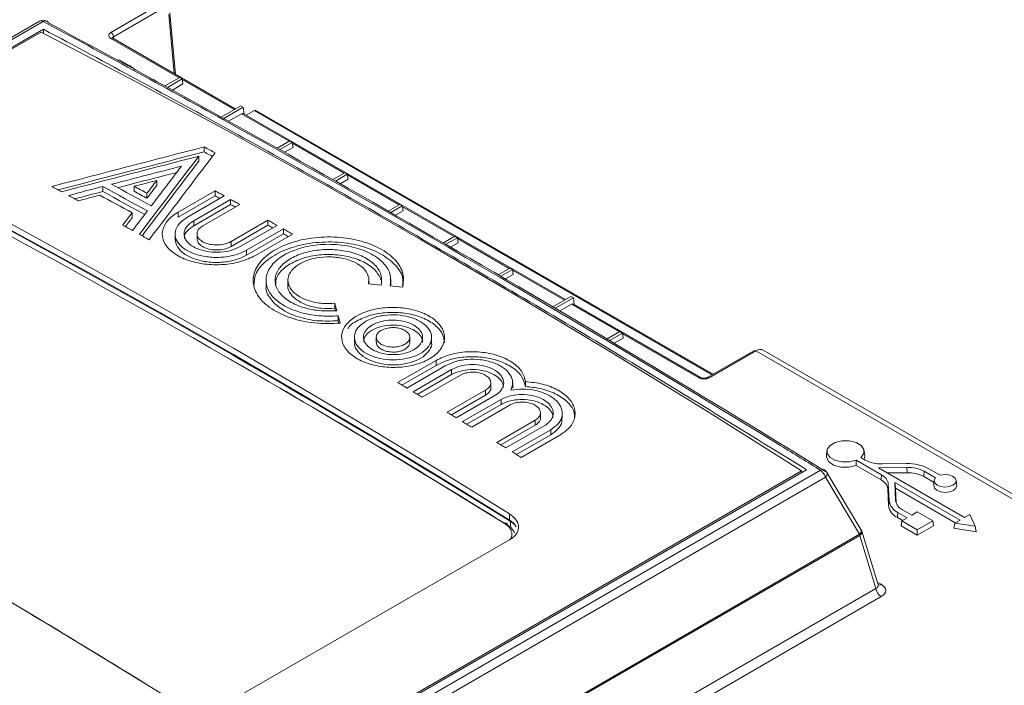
# Model space of a CAD drawing. Header units: millimetres. Extents: x 0 to 2100, y 0 to 1485.
# Tile 117 of 123: x 1638 to 1719, y 1350 to 1404. Entities that reach past the tile are written whole.
import ezdxf

# ---------------------------------------------------------------- set-up
doc = ezdxf.new("R2010")
doc.units = ezdxf.units.MM
doc.header["$LTSCALE"] = 5

msp = doc.modelspace()

# ---------------------------------------------------------------- linework, layer by layer
at = {"color": 7, "linetype": 'Continuous', "lineweight": 15}
for p, q in [((1645.89, 1403.209), (1649.69, 1405.403)), ((1649.902, 1405.049), (1646.102, 1402.855)), ((1651.15, 1399.785), (1650.693, 1404.818)), ((1640.07, 1404.116), (1524.399, 1337.341)), ((1640.358, 1404.099), (1524.688, 1337.324)), ((1526.094, 1337.494), (1640.382, 1403.471)), ((1526.391, 1337.544), (1640.193, 1403.24)), ((1640.382, 1403.143), (1640.382, 1403.471)), ((1656.038, 1396.963), (1646.04, 1402.735)), ((1646.479, 1400.922), (1646.574, 1400.976)), ((1646.574, 1400.976), (1647.382, 1400.51)), ((1649.345, 1399.36), (1649.368, 1399.363)), ((1649.368, 1399.363), (1649.658, 1399.196)), ((1649.658, 1399.196), (1649.651, 1399.192)), ((1649.658, 1399.196), (1649.659, 1399.188)), ((1651.507, 1399.532), (1650.302, 1398.836)), ((1650.51, 1398.722), (1651.71, 1399.414)), ((1650.905, 1398.505), (1651.772, 1399.006)), ((1651.71, 1399.414), (1651.507, 1399.532)), ((1651.71, 1399.414), (1651.772, 1399.006)), ((1656.487, 1397.222), (1654.895, 1396.304)), ((1656.487, 1397.222), (1656.69, 1397.105)), ((1655.103, 1396.189), (1656.69, 1397.105)), ((1655.495, 1395.971), (1656.538, 1396.573)), ((1656.756, 1396.549), (1656.69, 1397.105)), ((1682.979, 1381.411), (1656.693, 1396.585)), ((1656.934, 1396.446), (1657.602, 1396.832)), ((1695.027, 1375.311), (1657.727, 1396.844)), ((1660.487, 1394.347), (1659.464, 1393.757)), ((1659.67, 1393.641), (1660.69, 1394.23)), ((1660.69, 1394.23), (1660.487, 1394.347)), ((1660.69, 1394.23), (1660.752, 1393.822)), ((1653.507, 1393.458), (1653.507, 1393.866)), ((1660.06, 1393.422), (1660.752, 1393.822)), ((1653.061, 1392.699), (1653.061, 1393.108)), ((1664.977, 1391.755), (1664.008, 1391.196)), ((1664.214, 1391.08), (1665.18, 1391.638)), ((1665.18, 1391.638), (1664.977, 1391.755)), ((1665.18, 1391.638), (1665.242, 1391.23)), ((1649.631, 1390.72), (1649.631, 1391.128)), ((1664.602, 1390.86), (1665.242, 1391.23)), ((1645.226, 1390.221), (1645.226, 1390.63)), ((1647.787, 1390.243), (1647.787, 1390.651)), ((1648.833, 1389.67), (1648.833, 1390.079)), ((1651.391, 1388.544), (1654.398, 1390.28)), ((1654.398, 1389.872), (1654.398, 1390.28)), ((1654.398, 1389.872), (1651.391, 1388.136)), ((1655.14, 1389.869), (1652.133, 1388.133)), ((1652.653, 1387.844), (1655.66, 1389.58)), ((1655.66, 1389.172), (1652.653, 1387.436)), ((1656.403, 1389.167), (1653.396, 1387.431)), ((1655.66, 1389.172), (1655.66, 1389.58)), ((1647.622, 1388.078), (1647.622, 1388.486)), ((1651.391, 1388.136), (1651.391, 1388.544)), ((1669.467, 1389.163), (1668.529, 1388.622)), ((1668.733, 1388.505), (1669.67, 1389.046)), ((1669.119, 1388.283), (1669.732, 1388.638)), ((1669.67, 1389.046), (1669.467, 1389.163)), ((1669.67, 1389.046), (1669.732, 1388.638)), ((1652.653, 1387.436), (1652.653, 1387.844)), ((1655.697, 1386.143), (1658.704, 1387.878)), ((1658.704, 1387.47), (1658.704, 1387.878)), ((1651.134, 1386.755), (1651.134, 1386.347)), ((1652.919, 1386.773), (1652.919, 1386.365)), ((1658.704, 1387.47), (1655.697, 1385.734)), ((1659.447, 1387.461), (1656.44, 1385.725)), ((1656.959, 1385.432), (1659.966, 1387.168)), ((1659.966, 1386.759), (1656.959, 1385.023)), ((1659.966, 1386.759), (1659.966, 1387.168)), ((1655.697, 1385.734), (1655.697, 1386.143)), ((1660.709, 1386.748), (1657.702, 1385.012)), ((1673.957, 1386.571), (1673.026, 1386.034)), ((1673.229, 1385.916), (1674.161, 1386.454)), ((1673.613, 1385.694), (1674.222, 1386.045)), ((1674.161, 1386.454), (1673.957, 1386.571)), ((1674.161, 1386.454), (1674.222, 1386.045)), ((1656.959, 1385.023), (1656.959, 1385.432)), ((1678.447, 1383.979), (1677.501, 1383.433)), ((1677.703, 1383.315), (1678.651, 1383.862)), ((1678.651, 1383.862), (1678.447, 1383.979)), ((1678.651, 1383.862), (1678.713, 1383.453)), ((1658.549, 1383.07), (1658.549, 1382.566)), ((1660.334, 1383.058), (1660.334, 1382.572)), ((1666.949, 1382.682), (1666.949, 1383.058)), ((1668.734, 1382.576), (1668.734, 1383.07)), ((1678.085, 1383.091), (1678.713, 1383.453)), ((1683.427, 1381.67), (1681.954, 1380.819)), ((1682.155, 1380.7), (1683.631, 1381.552)), ((1683.427, 1381.67), (1683.631, 1381.552)), ((1683.697, 1380.996), (1683.631, 1381.552)), ((1664.161, 1380.692), (1664.161, 1381.1)), ((1682.535, 1380.476), (1683.479, 1381.021)), ((1694.012, 1375.041), (1683.634, 1381.032)), ((1664.441, 1379.671), (1664.441, 1380.079)), ((1687.428, 1378.795), (1686.385, 1378.193)), ((1687.631, 1378.677), (1687.428, 1378.795)), ((1665.763, 1378.435), (1665.763, 1377.932)), ((1667.548, 1378.332), (1667.548, 1377.924)), ((1670.278, 1377.909), (1670.278, 1378.317)), ((1672.063, 1377.896), (1672.063, 1378.435)), ((1686.585, 1378.073), (1687.631, 1378.677)), ((1686.963, 1377.848), (1687.693, 1378.269)), ((1687.631, 1378.677), (1687.693, 1378.269)), ((1698.36, 1377.235), (1694.559, 1375.041)), ((1698.51, 1377.22), (1694.709, 1375.027)), ((1728.329, 1360.006), (1698.51, 1377.22)), ((1728.964, 1360.062), (1699.124, 1377.288)), ((1669.284, 1374.633), (1672.421, 1376.444)), ((1672.421, 1376.035), (1672.421, 1376.444)), ((1672.421, 1376.035), (1669.632, 1374.425)), ((1673.164, 1376.001), (1670.027, 1374.19)), ((1670.546, 1373.88), (1673.683, 1375.691)), ((1673.683, 1375.282), (1673.683, 1375.691)), ((1673.683, 1375.282), (1670.894, 1373.672)), ((1674.426, 1375.246), (1671.289, 1373.435)), ((1679.719, 1374.303), (1679.719, 1374.711)), ((1673.331, 1372.208), (1676.468, 1374.019)), ((1676.468, 1373.61), (1676.468, 1374.019)), ((1676.89, 1374.207), (1676.89, 1374.616)), ((1678.675, 1374.184), (1678.675, 1374.593)), ((1676.468, 1373.61), (1673.676, 1371.999)), ((1677.21, 1373.57), (1674.073, 1371.759)), ((1674.593, 1371.445), (1677.73, 1373.255)), ((1677.73, 1372.847), (1677.73, 1373.255)), ((1677.73, 1372.847), (1674.938, 1371.235)), ((1678.472, 1372.805), (1675.335, 1370.994)), ((1677.377, 1369.75), (1680.514, 1371.561)), ((1680.514, 1371.152), (1680.514, 1371.561)), ((1680.937, 1371.752), (1680.937, 1372.161)), ((1682.722, 1371.722), (1682.722, 1372.131)), ((1680.514, 1371.152), (1677.721, 1369.54)), ((1681.256, 1371.106), (1678.12, 1369.295)), ((1678.639, 1368.977), (1681.776, 1370.787)), ((1681.776, 1370.379), (1681.776, 1370.787)), ((1681.776, 1370.379), (1678.982, 1368.766)), ((1682.519, 1370.331), (1679.382, 1368.52)), ((1704.317, 1369.074), (1704.274, 1368.668)), ((1706.708, 1368.3), (1706.703, 1367.859)), ((1706.708, 1368.3), (1708.767, 1367.111)), ((1707.436, 1368.313), (1707.084, 1368.517)), ((1707.399, 1368.668), (1707.355, 1369.074)), ((1702.654, 1367.522), (1588.366, 1301.545)), ((1706.703, 1367.859), (1708.736, 1366.685)), ((1708.537, 1367.678), (1710.851, 1367.714)), ((1715.554, 1363.626), (1708.537, 1367.678)), ((1710.837, 1368.021), (1708.845, 1367.989)), ((1710.851, 1367.714), (1710.853, 1367.281)), ((1713.557, 1367.076), (1712.636, 1367.607)), ((1588.135, 1300.697), (1703.805, 1367.472)), ((1588.44, 1301.724), (1702.241, 1367.42)), ((1704.198, 1366.901), (1588.528, 1300.126)), ((1702.241, 1367.284), (1702.241, 1367.42)), ((1706.98, 1362.253), (1704.198, 1366.901)), ((1707.099, 1362.649), (1704.317, 1367.297)), ((1708.767, 1367.111), (1708.736, 1366.685)), ((1709.268, 1367.256), (1710.853, 1367.281)), ((1712.261, 1367.39), (1712.23, 1366.964)), ((1712.23, 1366.964), (1713.063, 1366.483)), ((1712.261, 1367.39), (1713.182, 1366.859)), ((1709.328, 1366.358), (1709.285, 1365.949)), ((1709.285, 1365.949), (1709.349, 1364.592)), ((1709.328, 1366.358), (1709.393, 1365.001)), ((1709.854, 1366.484), (1715.179, 1363.41)), ((1709.924, 1365.01), (1709.854, 1366.484)), ((1709.854, 1366.484), (1709.901, 1366.013)), ((1709.956, 1364.834), (1709.901, 1366.013)), ((1709.901, 1366.013), (1714.794, 1363.188)), ((1713.081, 1366.651), (1713.037, 1366.244)), ((1714.908, 1366.244), (1714.865, 1366.651)), ((1709.393, 1365.001), (1709.349, 1364.592)), ((1678.421, 1363.408), (1678.421, 1363.918)), ((1710.109, 1364.04), (1710.078, 1363.614)), ((1710.078, 1363.614), (1710.485, 1363.379)), ((1710.109, 1364.04), (1710.87, 1363.601)), ((1710.87, 1363.601), (1710.426, 1363.345)), ((1711.246, 1363.818), (1710.485, 1364.257)), ((1711.69, 1364.074), (1711.246, 1363.818)), ((1712.954, 1363.345), (1711.69, 1364.074)), ((1715.976, 1363.87), (1715.554, 1363.626)), ((1716.422, 1362.909), (1715.976, 1363.87)), ((1710.426, 1363.345), (1710.364, 1362.936)), ((1710.364, 1362.936), (1711.69, 1362.171)), ((1710.426, 1363.345), (1711.69, 1362.615)), ((1711.69, 1362.615), (1712.954, 1363.345)), ((1711.69, 1362.171), (1713.016, 1362.936)), ((1712.954, 1363.345), (1713.016, 1362.936)), ((1714.757, 1363.166), (1714.673, 1362.745)), ((1714.673, 1362.745), (1716.484, 1362.465)), ((1715.179, 1363.41), (1714.757, 1363.166)), ((1714.757, 1363.166), (1716.422, 1362.909)), ((1716.422, 1362.909), (1716.484, 1362.465)), ((1585.284, 1292), (1706.98, 1362.253)), ((1706.998, 1362.165), (1585.302, 1291.912)), ((1708.319, 1357.839), (1706.998, 1362.165)), ((1708.502, 1358.118), (1707.16, 1362.51)), ((1711.69, 1362.615), (1711.69, 1362.171)), ((1654.998, 1348.273), (1678.421, 1361.795)), ((1585.397, 1286.877), (1708.319, 1357.839)), ((1708.754, 1357.166), (1585.832, 1286.204))]:
    msp.add_line(p, q, dxfattribs=at)
at = {"color": 8, "linetype": 'Continuous', "lineweight": 15}
for p, q in [((1651.045, 1399.846), (1650.606, 1404.682)), ((1646.102, 1402.855), (1646.116, 1402.691)), ((1651.46, 1399.505), (1645.89, 1402.72)), ((1655.95, 1396.913), (1651.719, 1399.355)), ((1660.44, 1394.32), (1656.538, 1396.573)), ((1694.954, 1375.269), (1657.602, 1396.832)), ((1664.93, 1391.728), (1660.699, 1394.171)), ((1669.421, 1389.136), (1665.189, 1391.579)), ((1673.911, 1386.544), (1669.679, 1388.987)), ((1678.401, 1383.952), (1674.17, 1386.395)), ((1682.891, 1381.36), (1678.66, 1383.803)), ((1687.381, 1378.768), (1683.479, 1381.021)), ((1693.862, 1375.027), (1687.64, 1378.618)), ((1709.924, 1365.01), (1709.932, 1364.934)), ((1678.529, 1362.79), (1678.481, 1363.315)), ((1708.428, 1358.359), (1708.754, 1358.171))]:
    msp.add_line(p, q, dxfattribs=at)
at = {"color": 7, "linetype": 'Continuous', "lineweight": 15, "flags": 128}
for points in [[(1702.241, 1367.42), (1694.49, 1372.314), (1686.735, 1377.091), (1678.977, 1381.749), (1671.217, 1386.288), (1663.457, 1390.708), (1655.699, 1395.007), (1647.944, 1399.185), (1640.193, 1403.24)], [(1653.507, 1393.866), (1653.618, 1393.805), (1653.73, 1393.745), (1653.841, 1393.684), (1653.952, 1393.623), (1654.064, 1393.562), (1654.175, 1393.501), (1654.287, 1393.44), (1654.398, 1393.379)], [(1654.179, 1393.091), (1654.175, 1393.092), (1654.064, 1393.153), (1653.952, 1393.214), (1653.841, 1393.275), (1653.73, 1393.336), (1653.618, 1393.397), (1653.507, 1393.458)], [(1649.183, 1389.05), (1648.779, 1389.272), (1648.375, 1389.494), (1647.971, 1389.716), (1647.567, 1389.937), (1647.163, 1390.157), (1646.759, 1390.378), (1646.356, 1390.598), (1645.952, 1390.818)], [(1641.869, 1390.206), (1641.769, 1390.259), (1641.67, 1390.313), (1641.57, 1390.367), (1641.47, 1390.421), (1641.37, 1390.475), (1641.27, 1390.529), (1641.17, 1390.583), (1641.071, 1390.637)], [(1645.226, 1390.63), (1645.682, 1390.382), (1646.137, 1390.134), (1646.592, 1389.886), (1647.047, 1389.637), (1647.503, 1389.387), (1647.958, 1389.138), (1648.413, 1388.888), (1648.869, 1388.637)], [(1648.65, 1388.349), (1648.413, 1388.479), (1647.958, 1388.729), (1647.503, 1388.979), (1647.047, 1389.228), (1646.592, 1389.477), (1646.137, 1389.726), (1645.682, 1389.974), (1645.226, 1390.221)], [(1648.833, 1390.079), (1648.702, 1390.15), (1648.571, 1390.222), (1648.44, 1390.294), (1648.31, 1390.365), (1648.179, 1390.437), (1648.048, 1390.508), (1647.917, 1390.58), (1647.787, 1390.651)], [(1647.787, 1390.243), (1647.917, 1390.171), (1648.048, 1390.1), (1648.179, 1390.028), (1648.31, 1389.957), (1648.44, 1389.885), (1648.571, 1389.814), (1648.702, 1389.742), (1648.833, 1389.67)], [(1654.398, 1390.28), (1654.491, 1390.229), (1654.583, 1390.177), (1654.676, 1390.126), (1654.769, 1390.075), (1654.862, 1390.023), (1654.955, 1389.972), (1655.048, 1389.92), (1655.14, 1389.869)], [(1678.421, 1363.918), (1672.788, 1367.391), (1667.153, 1370.802), (1661.518, 1374.15), (1655.882, 1377.435), (1650.246, 1380.658), (1644.61, 1383.816), (1638.975, 1386.911), (1633.343, 1389.941)], [(1633.343, 1389.431), (1638.975, 1386.401), (1644.61, 1383.306), (1650.246, 1380.148), (1655.882, 1376.926), (1661.518, 1373.641), (1667.153, 1370.292), (1672.788, 1366.882), (1678.421, 1363.408)], [(1643.227, 1389.47), (1643.127, 1389.524), (1643.027, 1389.578), (1642.927, 1389.632), (1642.827, 1389.686), (1642.728, 1389.741), (1642.628, 1389.795), (1642.528, 1389.849), (1642.428, 1389.903)], [(1647.622, 1388.486), (1647.292, 1388.667), (1646.963, 1388.847), (1646.634, 1389.028), (1646.305, 1389.208), (1645.976, 1389.388), (1645.647, 1389.568), (1645.318, 1389.747), (1644.988, 1389.927)], [(1654.78, 1389.66), (1654.769, 1389.666), (1654.676, 1389.718), (1654.583, 1389.769), (1654.491, 1389.82), (1654.398, 1389.872)], [(1655.66, 1389.58), (1655.753, 1389.528), (1655.846, 1389.477), (1655.938, 1389.425), (1656.031, 1389.373), (1656.124, 1389.322), (1656.217, 1389.27), (1656.31, 1389.218), (1656.403, 1389.167)], [(1656.043, 1388.959), (1656.031, 1388.965), (1655.938, 1389.017), (1655.846, 1389.068), (1655.753, 1389.12), (1655.66, 1389.172)], [(1658.704, 1387.878), (1658.797, 1387.826), (1658.89, 1387.774), (1658.983, 1387.722), (1659.075, 1387.67), (1659.168, 1387.617), (1659.261, 1387.565), (1659.354, 1387.513), (1659.447, 1387.461)], [(1647.658, 1387.042), (1647.558, 1387.097), (1647.458, 1387.152), (1647.358, 1387.207), (1647.258, 1387.262), (1647.158, 1387.317), (1647.059, 1387.373), (1646.959, 1387.428), (1646.859, 1387.482)], [(1659.089, 1387.254), (1659.075, 1387.261), (1658.983, 1387.314), (1658.89, 1387.366), (1658.797, 1387.418), (1658.704, 1387.47)], [(1659.966, 1387.168), (1660.059, 1387.115), (1660.152, 1387.063), (1660.245, 1387.01), (1660.338, 1386.958), (1660.43, 1386.905), (1660.523, 1386.853), (1660.616, 1386.8), (1660.709, 1386.748)], [(1660.352, 1386.542), (1660.338, 1386.55), (1660.245, 1386.602), (1660.152, 1386.654), (1660.059, 1386.707), (1659.966, 1386.759)], [(1649.015, 1386.291), (1648.915, 1386.346), (1648.815, 1386.401), (1648.716, 1386.457), (1648.616, 1386.512), (1648.516, 1386.567), (1648.416, 1386.623), (1648.316, 1386.678), (1648.217, 1386.733)], [(1606.384, 1374.379), (1612.017, 1371.348), (1617.652, 1368.253), (1623.287, 1365.095), (1628.923, 1361.873), (1634.559, 1358.587), (1640.195, 1355.239), (1645.829, 1351.829), (1651.462, 1348.356)], [(1670.027, 1374.19), (1669.934, 1374.246), (1669.841, 1374.301), (1669.748, 1374.356), (1669.655, 1374.412), (1669.563, 1374.467), (1669.47, 1374.522), (1669.377, 1374.578), (1669.284, 1374.633)], [(1671.289, 1373.435), (1671.196, 1373.491), (1671.103, 1373.547), (1671.01, 1373.602), (1670.918, 1373.658), (1670.825, 1373.713), (1670.732, 1373.769), (1670.639, 1373.824), (1670.546, 1373.88)], [(1674.073, 1371.759), (1673.98, 1371.815), (1673.888, 1371.871), (1673.795, 1371.927), (1673.702, 1371.984), (1673.609, 1372.04), (1673.516, 1372.096), (1673.423, 1372.152), (1673.331, 1372.208)], [(1675.335, 1370.994), (1675.243, 1371.05), (1675.15, 1371.107), (1675.057, 1371.163), (1674.964, 1371.219), (1674.871, 1371.276), (1674.778, 1371.332), (1674.686, 1371.388), (1674.593, 1371.445)], [(1678.12, 1369.295), (1678.027, 1369.352), (1677.934, 1369.409), (1677.841, 1369.466), (1677.748, 1369.523), (1677.656, 1369.58), (1677.563, 1369.636), (1677.47, 1369.693), (1677.377, 1369.75)], [(1707.084, 1368.517), (1707.323, 1368.833), (1707.333, 1369.178), (1707.112, 1369.499), (1706.694, 1369.746), (1706.143, 1369.88), (1705.546, 1369.882), (1704.992, 1369.751), (1704.57, 1369.507), (1704.342, 1369.188), (1704.346, 1368.842), (1704.579, 1368.525), (1705.007, 1368.283), (1705.562, 1368.156), (1706.16, 1368.161), (1706.708, 1368.3)], [(1679.382, 1368.52), (1679.289, 1368.577), (1679.196, 1368.634), (1679.103, 1368.691), (1679.011, 1368.749), (1678.918, 1368.806), (1678.825, 1368.863), (1678.732, 1368.92), (1678.639, 1368.977)], [(1704.274, 1368.668), (1704.273, 1368.562), (1704.444, 1368.198), (1704.858, 1367.906), (1705.442, 1367.737), (1706.095, 1367.72), (1706.703, 1367.859)], [(1707.343, 1368.367), (1707.38, 1368.462), (1707.399, 1368.668)], [(1713.182, 1366.859), (1713.082, 1366.659), (1713.127, 1366.453), (1713.309, 1366.273), (1713.599, 1366.15), (1713.95, 1366.103), (1714.304, 1366.14), (1714.605, 1366.254), (1714.803, 1366.428), (1714.866, 1366.632), (1714.785, 1366.835), (1714.571, 1367.002), (1714.26, 1367.107), (1713.903, 1367.133), (1713.557, 1367.076)], [(1713.037, 1366.244), (1713.036, 1366.237), (1713.093, 1366.024), (1713.289, 1365.84), (1713.593, 1365.716), (1713.958, 1365.669), (1714.325, 1365.709), (1714.636, 1365.828), (1714.842, 1366.008), (1714.91, 1366.219), (1714.908, 1366.244)], [(1678.011, 1363.133), (1678.053, 1363.153), (1678.092, 1363.163), (1678.129, 1363.163), (1678.161, 1363.153), (1678.187, 1363.133), (1678.207, 1363.104), (1678.219, 1363.067), (1678.223, 1363.024)]]:
    msp.add_lwpolyline(points, dxfattribs=at)
at = {"color": 7, "linetype": 'Continuous', "lineweight": 15}
for centre, radius, start, end in [((1640.382, 1403.575), 0.625, 61.84784, 119.99731), ((1640.545, 1403.889), 0.271, 20.26539, 60.95642), ((1645.639, 1402.819), 0.464, 4.46649, 57.26592), ((1657.675, 1396.732), 0.124, 65.16996, 126.13991), ((1698.422, 1377.105), 0.145, 52.95922, 115.73033), ((1708.744, 1370.78), 2.792, 242.04289, 272.06143), ((1703.781, 1366.976), 0.625, 30.90066, 58.28854), ((1710.965, 1364.458), 3.565, 62.04289, 92.06143), ((1710.952, 1364.924), 2.792, 62.04289, 92.06143), ((1703.236, 1366.658), 0.992, 14.18858, 55.04899), ((1708.334, 1365.813), 0.961, 8.17186, 65.23504), ((1708.355, 1366.218), 0.983, 8.17186, 65.23504), ((1710.951, 1364.554), 2.728, 62.04289, 92.06143), ((1710.614, 1364.774), 1.278, 188.17186, 245.23504), ((1710.635, 1365.18), 1.255, 188.17186, 245.23504), ((1710.897, 1365.15), 0.983, 188.17186, 245.23504), ((1706.19, 1362.051), 0.816, 8.07994, 14.39861), ((1706.562, 1362.328), 0.625, 16.98219, 30.90066), ((1709.285, 1357.986), 0.978, 188.6904, 237.09323)]:
    msp.add_arc(centre, radius, start, end, dxfattribs=at)
at = {"color": 8, "linetype": 'Continuous', "lineweight": 15}
for centre, radius, start, end in [((1640.197, 1403.84), 0.305, 58.18294, 114.76683), ((1640.542, 1403.825), 0.33, 65.90511, 123.96283), ((1645.977, 1402.605), 0.145, 64.26967, 127.04078), ((1693.95, 1374.906), 0.149, 66.15996, 126.0216), ((1694.621, 1374.906), 0.149, 53.97031, 113.92879), ((1703.986, 1367.245), 0.29, 64.91172, 128.60139), ((1703.977, 1367.183), 0.358, 308.10959, 18.50377), ((1706.759, 1362.535), 0.358, 308.10959, 18.50377), ((1706.81, 1362.464), 0.353, 302.07509, 7.50023), ((1708.559, 1358.463), 0.352, 261.17217, 303.71424)]:
    msp.add_arc(centre, radius, start, end, dxfattribs=at)
for centre, major_axis, ratio, start_param, end_param in [((1872.205, 832.058), (-572.561, 613.993), 0.361405, 5.443543, 5.469288), ((1646.316, 1402.72), (0.302, -0.027), 0.569552, 2.408114, 3.244351), ((1872.205, 832.058), (-572.561, 613.993), 0.361405, 5.359923, 5.365436), ((1598.721, 668.443), (-379.105, 735.944), 0.606745, 5.493973, 5.527003), ((1707.83, 1358.178), (0.677, -0.167), 0.506466, 5.637515, 6.577254)]:
    msp.add_ellipse(centre, major_axis=major_axis, ratio=ratio, start_param=start_param, end_param=end_param, dxfattribs=at)
at = {"color": 7, "linetype": 'Continuous', "lineweight": 15}
for centre, major_axis, ratio, start_param, end_param in [((1872.622, 832.466), (-572.227, 613.466), 0.361237, 5.35991, 5.469275), ((1646.316, 1402.965), (0.602, 0), 0.575709, 2.357564, 3.925621), ((1656.557, 1396.317), (0.128, 0.272), 0.625261, 6.231233, 7.01655), ((1872.205, 832.058), (-572.561, 613.993), 0.361405, 5.365436, 5.443543), ((1708.619, 737.623), (2039.413, 566.386), 0.30622, 1.512887, 1.518965), ((1708.619, 737.623), (2038.171, 566.041), 0.30622, 1.512903, 1.518736), ((1631.903, 693.336), (825.829, 1344.077), 0.238611, 1.174978, 1.181055), ((1706.602, 736.458), (2039.413, 566.386), 0.30622, 1.512119, 1.517589), ((1629.886, 692.171), (825.829, 1344.077), 0.238611, 1.17421, 1.179679), ((1629.886, 692.171), (825.326, 1343.258), 0.238611, 1.174194, 1.17942), ((1705.19, 735.643), (2039.413, 566.386), 0.30622, 1.512119, 1.514903), ((1705.19, 735.643), (2038.171, 566.041), 0.30622, 1.512324, 1.514672), ((1628.474, 691.356), (825.829, 1344.077), 0.238611, 1.17421, 1.176994), ((1703.172, 734.478), (2039.413, 566.386), 0.30622, 1.512119, 1.51302), ((1626.457, 690.191), (825.829, 1344.077), 0.238611, 1.17421, 1.175111), ((1705.19, 735.643), (2039.413, 566.386), 0.30622, 1.515258, 1.516625), ((1705.19, 735.643), (2038.171, 566.041), 0.30622, 1.515276, 1.516395), ((1626.457, 690.191), (825.326, 1343.258), 0.238611, 1.174194, 1.175096), ((1686.059, 718.863), (-444.38, 698.399), 0.546425, 5.435695, 5.512897), ((1686.209, 724.685), (-440.618, 692.462), 0.546414, 5.435234, 5.513342), ((1703.172, 734.478), (2039.413, 566.386), 0.30622, 1.514388, 1.515249), ((1626.457, 690.191), (825.829, 1344.077), 0.238611, 1.176479, 1.17734), ((1628.474, 691.356), (825.829, 1344.077), 0.238611, 1.177349, 1.178716), ((1626.457, 690.191), (825.326, 1343.258), 0.238611, 1.176464, 1.177079), ((1665.243, 712.582), (995.785, -163.552), 0.659245, 1.675956, 1.676991), ((1665.243, 712.582), (995.785, -163.552), 0.659245, 1.674196, 1.675231), ((1663.896, 711.805), (-105.949, 885.084), 0.134332, 5.552602, 5.553638), ((1663.896, 711.805), (-105.885, 884.545), 0.134332, 5.553307, 5.553637), ((1683.497, 1380.765), (0.128, 0.272), 0.625261, 6.231233, 7.01655), ((1663.896, 711.805), (-105.949, 885.084), 0.134332, 5.550842, 5.551878), ((1663.896, 711.805), (-105.885, 884.545), 0.134332, 5.551545, 5.551876), ((1698.474, 1376.22), (0.661, 1.062), 0.553965, 0.018384, 0.803701), ((1686.28, 719.003), (-444.224, 698.129), 0.546414, 5.435687, 5.475124), ((1694.286, 1375.272), (0.6, 0), 0.578871, 3.92836, 5.496418), ((1707.83, 1357.668), (1.288, 0), 0.560135, 5.512866, 7.053504)]:
    msp.add_ellipse(centre, major_axis=major_axis, ratio=ratio, start_param=start_param, end_param=end_param, dxfattribs=at)
for points, knots in [([(1640.716, 1406.437), (1639.646, 1406.07), (1636.977, 1405.153), (1632.27, 1404.109), (1627.595, 1403.515), (1624.695, 1403.416), (1623.706, 1403.383)], [0, 0, 0, 0, 0.2071828, 0.516646, 0.8350404, 1, 1, 1, 1]), ([(1640.382, 1403.471), (1645.508, 1400.72), (1655.759, 1395.216), (1671.288, 1386.408), (1686.911, 1377.233), (1697.405, 1370.76), (1702.654, 1367.522)], [0, 0, 0, 0, 0.249927, 0.499853, 0.749831, 1, 1, 1, 1]), ([(1646.04, 1402.735), (1646.026, 1402.745), (1646.004, 1402.761), (1646.006, 1402.76), (1646.006, 1402.759)], [0, 0, 0, 0, 0.616555, 1, 1, 1, 1]), ([(1647.382, 1400.51), (1647.473, 1400.454), (1647.625, 1400.362), (1647.801, 1400.226), (1647.823, 1400.137), (1647.832, 1400.101)], [0, 0, 0, 0, 0.466993, 0.77743, 1, 1, 1, 1]), ([(1657.702, 1385.012), (1657.312, 1384.827), (1656.532, 1384.457), (1655.043, 1384.219), (1653.524, 1384.257), (1652.114, 1384.582), (1650.979, 1385.153), (1650.247, 1385.906), (1649.998, 1386.758), (1650.265, 1387.61), (1650.836, 1388.203), (1651.284, 1388.479), (1651.391, 1388.544)], [0, 0, 0, 0, 0.107398, 0.214794, 0.322226, 0.429468, 0.536904, 0.644318, 0.751696, 0.859084, 0.966435, 1, 1, 1, 1]), ([(1652.133, 1388.133), (1651.889, 1387.961), (1651.399, 1387.618), (1651.093, 1386.97), (1651.157, 1386.313), (1651.608, 1385.705), (1652.389, 1385.219), (1653.413, 1384.908), (1654.566, 1384.808), (1655.714, 1384.932), (1656.506, 1385.186), (1656.872, 1385.384), (1656.959, 1385.432)], [0, 0, 0, 0, 0.107388, 0.214774, 0.322205, 0.429459, 0.536909, 0.644327, 0.751694, 0.859067, 0.966414, 1, 1, 1, 1]), ([(1656.44, 1385.725), (1656.206, 1385.614), (1655.738, 1385.391), (1654.845, 1385.248), (1653.933, 1385.27), (1653.087, 1385.464), (1652.407, 1385.807), (1651.967, 1386.259), (1651.817, 1386.77), (1651.977, 1387.283), (1652.32, 1387.639), (1652.589, 1387.805), (1652.653, 1387.844)], [0, 0, 0, 0, 0.107398, 0.214793, 0.322227, 0.429473, 0.536919, 0.644053, 0.751431, 0.859088, 0.966434, 1, 1, 1, 1]), ([(1652.653, 1387.436), (1652.465, 1387.301), (1652.089, 1387.033), (1651.856, 1386.636), (1651.893, 1386.411), (1651.902, 1386.356)], [0, 0, 0, 0, 0.429531, 0.859084, 1, 1, 1, 1]), ([(1653.396, 1387.431), (1653.279, 1387.349), (1653.045, 1387.185), (1652.899, 1386.876), (1652.93, 1386.562), (1653.145, 1386.271), (1653.517, 1386.04), (1654.005, 1385.892), (1654.555, 1385.844), (1655.103, 1385.904), (1655.481, 1386.026), (1655.656, 1386.12), (1655.697, 1386.143)], [0, 0, 0, 0, 0.10739, 0.214775, 0.322129, 0.429554, 0.536915, 0.64405, 0.751422, 0.85907, 0.966412, 1, 1, 1, 1]), ([(1656.959, 1385.023), (1656.661, 1384.882), (1656.066, 1384.599), (1654.928, 1384.417), (1653.768, 1384.444), (1652.687, 1384.692), (1651.825, 1385.128), (1651.244, 1385.702), (1651.172, 1386.133), (1651.136, 1386.347)], [0, 0, 0, 0, 0.143134, 0.286276, 0.429243, 0.572422, 0.715709, 0.858958, 1, 1, 1, 1]), ([(1655.697, 1385.734), (1655.555, 1385.667), (1655.271, 1385.532), (1654.728, 1385.444), (1654.174, 1385.457), (1653.659, 1385.575), (1653.248, 1385.783), (1652.971, 1386.057), (1652.937, 1386.263), (1652.92, 1386.365)], [0, 0, 0, 0, 0.143134, 0.286265, 0.429475, 0.572877, 0.71574, 0.85917, 1, 1, 1, 1]), ([(1664.606, 1379.478), (1663.914, 1379.456), (1662.529, 1379.411), (1660.548, 1379.85), (1658.924, 1380.61), (1657.828, 1381.641), (1657.387, 1382.818), (1657.652, 1384.014), (1658.591, 1385.095), (1660.101, 1385.939), (1662.009, 1386.453), (1664.101, 1386.577), (1666.141, 1386.294), (1667.903, 1385.635), (1669.171, 1384.673), (1669.841, 1383.549), (1669.751, 1382.786), (1669.708, 1382.423)], [0, 0, 0, 0, 0.0670402, 0.1340855, 0.2011869, 0.2681761, 0.3353097, 0.4024447, 0.4695298, 0.5365877, 0.6037468, 0.6707562, 0.7378581, 0.8049989, 0.8721241, 0.9391936, 1, 1, 1, 1]), ([(1669.697, 1382.573), (1669.712, 1382.787), (1669.753, 1383.401), (1669.062, 1384.366), (1667.758, 1385.303), (1665.955, 1385.93), (1663.9, 1386.174), (1661.816, 1386.012), (1659.933, 1385.463), (1658.489, 1384.591), (1657.615, 1383.576), (1657.576, 1382.869), (1657.559, 1382.559)], [0, 0, 0, 0, 0.057228, 0.164621, 0.271957, 0.379371, 0.486819, 0.594222, 0.701554, 0.808921, 0.916222, 1, 1, 1, 1]), ([(1668.671, 1382.521), (1668.705, 1382.853), (1668.774, 1383.518), (1668.147, 1384.468), (1667.054, 1385.244), (1665.565, 1385.764), (1663.862, 1385.969), (1662.133, 1385.836), (1660.574, 1385.383), (1659.362, 1384.661), (1658.631, 1383.751), (1658.466, 1382.756), (1658.883, 1381.786), (1659.838, 1380.947), (1661.22, 1380.34), (1662.83, 1380.018), (1663.922, 1380.06), (1664.441, 1380.079)], [0, 0, 0, 0, 0.06704, 0.134085, 0.201187, 0.268177, 0.335311, 0.402446, 0.469531, 0.536589, 0.603749, 0.670759, 0.73786, 0.805001, 0.872127, 0.939197, 1, 1, 1, 1]), ([(1664.326, 1380.5), (1663.835, 1380.484), (1662.853, 1380.451), (1661.447, 1380.761), (1660.295, 1381.3), (1659.517, 1382.032), (1659.205, 1382.869), (1659.392, 1383.718), (1660.059, 1384.486), (1661.13, 1385.085), (1662.484, 1385.449), (1663.969, 1385.535), (1665.415, 1385.333), (1666.665, 1384.865), (1667.565, 1384.183), (1668.04, 1383.387), (1667.975, 1382.846), (1667.945, 1382.589)], [0, 0, 0, 0, 0.06704, 0.134086, 0.201188, 0.268179, 0.335313, 0.402448, 0.469533, 0.536592, 0.603755, 0.670899, 0.737862, 0.805002, 0.872128, 0.939199, 1, 1, 1, 1]), ([(1667.929, 1383.027), (1667.794, 1383.301), (1667.524, 1383.849), (1666.552, 1384.51), (1665.286, 1384.956), (1663.824, 1385.131), (1662.347, 1385.017), (1661.011, 1384.629), (1659.986, 1384.01), (1659.366, 1383.289), (1659.339, 1382.787), (1659.326, 1382.567)], [0, 0, 0, 0, 0.113912, 0.227767, 0.341703, 0.455676, 0.569604, 0.683334, 0.797323, 0.911142, 1, 1, 1, 1]), ([(1666.908, 1382.686), (1666.93, 1382.901), (1666.975, 1383.332), (1666.568, 1383.948), (1665.858, 1384.452), (1664.891, 1384.791), (1663.785, 1384.925), (1662.662, 1384.84), (1661.65, 1384.546), (1660.862, 1384.077), (1660.387, 1383.485), (1660.28, 1382.837), (1660.552, 1382.206), (1661.171, 1381.661), (1662.069, 1381.268), (1663.114, 1381.059), (1663.824, 1381.087), (1664.161, 1381.1)], [0, 0, 0, 0, 0.067041, 0.134087, 0.20119, 0.268181, 0.335316, 0.402451, 0.469539, 0.536597, 0.603755, 0.670899, 0.737862, 0.805002, 0.872129, 0.9392, 1, 1, 1, 1]), ([(1664.441, 1379.671), (1663.866, 1379.652), (1662.717, 1379.615), (1661.077, 1379.978), (1659.718, 1380.61), (1658.855, 1381.464), (1658.478, 1382.161), (1658.57, 1382.525), (1658.58, 1382.564)], [0, 0, 0, 0, 0.195245, 0.390487, 0.585629, 0.780911, 0.976257, 1, 1, 1, 1]), ([(1664.161, 1380.692), (1663.788, 1380.679), (1663.042, 1380.654), (1661.977, 1380.889), (1661.094, 1381.299), (1660.534, 1381.853), (1660.288, 1382.307), (1660.348, 1382.544), (1660.354, 1382.57)], [0, 0, 0, 0, 0.195143, 0.390295, 0.585264, 0.780545, 0.975892, 1, 1, 1, 1]), ([(1665.943, 1380.065), (1665.642, 1379.853), (1665.04, 1379.429), (1664.663, 1378.618), (1664.741, 1377.787), (1665.295, 1377.012), (1666.256, 1376.384), (1667.516, 1375.973), (1668.934, 1375.825), (1670.35, 1375.959), (1671.604, 1376.36), (1672.554, 1376.984), (1673.094, 1377.759), (1673.162, 1378.599), (1672.752, 1379.407), (1671.908, 1380.091), (1670.728, 1380.574), (1669.341, 1380.802), (1667.911, 1380.748), (1666.741, 1380.47), (1666.165, 1380.178), (1665.943, 1380.065)], [0, 0, 0, 0, 0.0536758, 0.1073544, 0.1609666, 0.2146553, 0.2683813, 0.3220906, 0.3757015, 0.4294501, 0.4831812, 0.5368035, 0.5904661, 0.6441885, 0.6979137, 0.7515191, 0.8052643, 0.8589935, 0.9126371, 0.9662877, 1, 1, 1, 1]), ([(1665.943, 1379.656), (1666.31, 1379.83), (1667.044, 1380.177), (1668.445, 1380.392), (1669.873, 1380.341), (1671.203, 1380.013), (1672.263, 1379.447), (1672.978, 1378.71), (1673.066, 1378.161), (1673.109, 1377.888)], [0, 0, 0, 0, 0.143216, 0.286442, 0.429417, 0.572639, 0.715841, 0.858894, 1, 1, 1, 1]), ([(1665.234, 1379.052), (1665.28, 1379.123), (1665.433, 1379.354), (1665.734, 1379.533), (1665.943, 1379.656)], [0, 0, 0, 0, 0.306556, 1, 1, 1, 1]), ([(1666.686, 1379.631), (1666.46, 1379.472), (1666.008, 1379.155), (1665.726, 1378.546), (1665.784, 1377.922), (1666.199, 1377.341), (1666.92, 1376.869), (1667.865, 1376.561), (1668.929, 1376.451), (1669.991, 1376.552), (1670.931, 1376.853), (1671.644, 1377.321), (1672.048, 1377.902), (1672.1, 1378.531), (1671.792, 1379.136), (1671.16, 1379.649), (1670.274, 1380.012), (1669.234, 1380.184), (1668.162, 1380.144), (1667.284, 1379.936), (1666.852, 1379.716), (1666.686, 1379.631)], [0, 0, 0, 0, 0.053676, 0.107355, 0.160967, 0.214657, 0.268384, 0.322094, 0.375705, 0.429453, 0.483184, 0.536808, 0.590475, 0.644141, 0.697913, 0.751518, 0.805264, 0.858994, 0.912639, 0.96629, 1, 1, 1, 1]), ([(1667.205, 1379.327), (1667.032, 1379.206), (1666.686, 1378.962), (1666.469, 1378.495), (1666.514, 1378.016), (1666.833, 1377.57), (1667.385, 1377.209), (1668.11, 1376.973), (1668.925, 1376.889), (1669.739, 1376.966), (1670.46, 1377.198), (1671.007, 1377.556), (1671.316, 1378.001), (1671.356, 1378.484), (1671.12, 1378.947), (1670.635, 1379.34), (1669.957, 1379.618), (1669.159, 1379.75), (1668.337, 1379.72), (1667.664, 1379.561), (1667.333, 1379.392), (1667.205, 1379.327)], [0, 0, 0, 0, 0.053677, 0.107356, 0.160973, 0.214744, 0.26831, 0.322088, 0.3757, 0.429449, 0.483181, 0.536809, 0.590574, 0.644138, 0.697909, 0.751516, 0.805266, 0.858929, 0.912639, 0.966293, 1, 1, 1, 1]), ([(1666.527, 1377.928), (1666.529, 1378.04), (1666.534, 1378.309), (1666.805, 1378.655), (1667.094, 1378.846), (1667.205, 1378.919)], [0, 0, 0, 0, 0.30328, 0.731319, 1, 1, 1, 1]), ([(1667.205, 1378.919), (1667.416, 1379.019), (1667.838, 1379.219), (1668.644, 1379.341), (1669.465, 1379.311), (1670.23, 1379.122), (1670.839, 1378.797), (1671.25, 1378.373), (1671.301, 1378.058), (1671.326, 1377.901)], [0, 0, 0, 0, 0.143215, 0.286439, 0.429413, 0.572634, 0.715773, 0.858899, 1, 1, 1, 1]), ([(1667.948, 1378.892), (1667.85, 1378.824), (1667.654, 1378.686), (1667.532, 1378.421), (1667.557, 1378.151), (1667.738, 1377.898), (1668.049, 1377.694), (1668.459, 1377.561), (1668.92, 1377.514), (1669.38, 1377.558), (1669.788, 1377.689), (1670.096, 1377.891), (1670.272, 1378.143), (1670.294, 1378.415), (1670.161, 1378.677), (1669.887, 1378.899), (1669.503, 1379.056), (1669.052, 1379.131), (1668.588, 1379.114), (1668.208, 1379.024), (1668.021, 1378.929), (1667.948, 1378.892)], [0, 0, 0, 0, 0.053644, 0.107288, 0.161103, 0.214767, 0.268336, 0.321988, 0.375801, 0.42948, 0.483139, 0.536938, 0.590615, 0.644181, 0.697814, 0.751614, 0.805313, 0.858979, 0.912781, 0.965919, 1, 1, 1, 1]), ([(1672.06, 1377.896), (1672.061, 1377.893), (1672.12, 1377.686), (1671.91, 1377.265), (1671.416, 1376.721), (1670.598, 1376.31), (1669.602, 1376.081), (1668.524, 1376.059), (1667.493, 1376.246), (1666.615, 1376.621), (1666.022, 1377.14), (1665.743, 1377.605), (1665.789, 1377.87), (1665.8, 1377.931)], [0, 0, 0, 0, 0.001647, 0.108965, 0.216692, 0.3238, 0.431236, 0.538642, 0.645934, 0.753425, 0.860813, 0.968219, 1, 1, 1, 1]), ([(1670.276, 1377.908), (1670.277, 1377.906), (1670.302, 1377.816), (1670.21, 1377.632), (1669.994, 1377.397), (1669.637, 1377.22), (1669.205, 1377.122), (1668.739, 1377.113), (1668.293, 1377.195), (1667.913, 1377.358), (1667.658, 1377.583), (1667.538, 1377.785), (1667.559, 1377.899), (1667.564, 1377.923)], [0, 0, 0, 0, 0.002762, 0.110324, 0.218075, 0.325489, 0.432652, 0.539981, 0.647412, 0.754575, 0.862084, 0.969862, 1, 1, 1, 1]), ([(1672.421, 1376.444), (1672.794, 1376.62), (1673.541, 1376.973), (1674.966, 1377.185), (1676.421, 1377.125), (1677.776, 1376.778), (1678.858, 1376.189), (1679.547, 1375.465), (1679.665, 1374.947), (1679.719, 1374.711)], [0, 0, 0, 0, 0.146265, 0.292546, 0.438785, 0.585161, 0.731893, 0.878183, 1, 1, 1, 1]), ([(1679.719, 1374.303), (1679.647, 1374.587), (1679.501, 1375.154), (1678.697, 1375.896), (1677.56, 1376.448), (1676.174, 1376.748), (1674.715, 1376.759), (1673.396, 1376.512), (1672.725, 1376.184), (1672.421, 1376.035)], [0, 0, 0, 0, 0.14648, 0.292953, 0.439616, 0.586038, 0.732398, 0.878984, 1, 1, 1, 1]), ([(1678.528, 1374.023), (1678.602, 1374.234), (1678.751, 1374.654), (1678.509, 1375.3), (1677.946, 1375.865), (1677.095, 1376.292), (1676.058, 1376.53), (1674.957, 1376.552), (1673.935, 1376.374), (1673.41, 1376.12), (1673.164, 1376.001)], [0, 0, 0, 0, 0.1268105, 0.2536208, 0.3804928, 0.5073899, 0.6342892, 0.7611755, 0.8880445, 1, 1, 1, 1]), ([(1673.683, 1375.691), (1673.901, 1375.794), (1674.337, 1375.999), (1675.169, 1376.122), (1676.018, 1376.086), (1676.806, 1375.883), (1677.439, 1375.539), (1677.849, 1375.093), (1677.989, 1374.594), (1677.84, 1374.1), (1677.52, 1373.761), (1677.27, 1373.607), (1677.21, 1373.57)], [0, 0, 0, 0, 0.107385, 0.214768, 0.322193, 0.429439, 0.536896, 0.644045, 0.751438, 0.859101, 0.966443, 1, 1, 1, 1]), ([(1677.909, 1374.193), (1677.909, 1374.304), (1677.909, 1374.582), (1677.588, 1374.999), (1677.026, 1375.38), (1676.276, 1375.63), (1675.434, 1375.722), (1674.595, 1375.643), (1674.015, 1375.462), (1673.747, 1375.317), (1673.683, 1375.282)], [0, 0, 0, 0, 0.095954, 0.239326, 0.382177, 0.525592, 0.66855, 0.81185, 0.955088, 1, 1, 1, 1]), ([(1676.468, 1374.019), (1676.571, 1374.092), (1676.778, 1374.238), (1676.908, 1374.52), (1676.881, 1374.811), (1676.69, 1375.082), (1676.36, 1375.302), (1675.927, 1375.447), (1675.439, 1375.5), (1674.953, 1375.455), (1674.617, 1375.35), (1674.462, 1375.266), (1674.426, 1375.246)], [0, 0, 0, 0, 0.107377, 0.21475, 0.322096, 0.429529, 0.536871, 0.644043, 0.751429, 0.859096, 0.966639, 1, 1, 1, 1]), ([(1679.719, 1374.711), (1680.197, 1374.662), (1681.152, 1374.562), (1682.391, 1374.067), (1683.306, 1373.379), (1683.792, 1372.547), (1683.789, 1371.677), (1683.347, 1370.898), (1682.777, 1370.508), (1682.519, 1370.331)], [0, 0, 0, 0, 0.146318, 0.292653, 0.438973, 0.585436, 0.73222, 0.878481, 1, 1, 1, 1]), ([(1694.559, 1375.041), (1694.539, 1375.031), (1694.497, 1375.01), (1694.397, 1374.986), (1694.28, 1374.977), (1694.163, 1374.987), (1694.068, 1375.013), (1694.029, 1375.032), (1694.012, 1375.041)], [0, 0, 0, 0, 0.1618846, 0.3262239, 0.5052923, 0.6925119, 0.8593212, 1, 1, 1, 1]), ([(1676.889, 1374.207), (1676.89, 1374.206), (1676.917, 1374.11), (1676.819, 1373.916), (1676.648, 1373.721), (1676.503, 1373.632), (1676.468, 1373.61)], [0, 0, 0, 0, 0.00649, 0.435779, 0.864818, 1, 1, 1, 1]), ([(1681.776, 1370.787), (1682.008, 1370.951), (1682.47, 1371.278), (1682.76, 1371.914), (1682.701, 1372.569), (1682.274, 1373.182), (1681.535, 1373.683), (1680.567, 1374.009), (1679.512, 1374.138), (1678.842, 1374.06), (1678.528, 1374.023)], [0, 0, 0, 0, 0.126721, 0.253442, 0.380248, 0.507118, 0.634041, 0.760982, 0.887906, 1, 1, 1, 1]), ([(1683.718, 1371.701), (1683.718, 1371.894), (1683.718, 1372.375), (1683.167, 1373.1), (1682.202, 1373.758), (1680.988, 1374.183), (1680.115, 1374.266), (1679.719, 1374.303)], [0, 0, 0, 0, 0.149367, 0.371446, 0.59356, 0.816062, 1, 1, 1, 1]), ([(1677.73, 1373.255), (1677.948, 1373.358), (1678.383, 1373.563), (1679.215, 1373.684), (1680.064, 1373.644), (1680.852, 1373.436), (1681.485, 1373.088), (1681.895, 1372.637), (1682.035, 1372.134), (1681.886, 1371.637), (1681.567, 1371.298), (1681.316, 1371.143), (1681.256, 1371.106)], [0, 0, 0, 0, 0.107364, 0.214725, 0.322136, 0.429383, 0.536856, 0.644032, 0.751449, 0.859123, 0.966457, 1, 1, 1, 1]), ([(1681.956, 1371.733), (1681.956, 1371.845), (1681.956, 1372.125), (1681.635, 1372.546), (1681.073, 1372.932), (1680.323, 1373.187), (1679.481, 1373.282), (1678.641, 1373.207), (1678.062, 1373.026), (1677.794, 1372.882), (1677.73, 1372.847)], [0, 0, 0, 0, 0.095883, 0.239257, 0.382134, 0.525584, 0.668568, 0.811875, 0.955099, 1, 1, 1, 1]), ([(1680.514, 1371.561), (1680.617, 1371.634), (1680.825, 1371.78), (1680.954, 1372.064), (1680.927, 1372.357), (1680.736, 1372.631), (1680.406, 1372.854), (1679.973, 1373.001), (1679.485, 1373.057), (1678.999, 1373.013), (1678.664, 1372.908), (1678.509, 1372.825), (1678.472, 1372.805)], [0, 0, 0, 0, 0.107353, 0.214702, 0.322034, 0.429471, 0.536832, 0.644031, 0.75144, 0.859114, 0.966649, 1, 1, 1, 1]), ([(1680.936, 1371.752), (1680.936, 1371.75), (1680.963, 1371.654), (1680.866, 1371.459), (1680.695, 1371.264), (1680.549, 1371.174), (1680.514, 1371.152)], [0, 0, 0, 0, 0.006479, 0.435832, 0.86486, 1, 1, 1, 1]), ([(1682.677, 1371.722), (1682.687, 1371.626), (1682.719, 1371.314), (1682.414, 1370.827), (1681.98, 1370.522), (1681.776, 1370.379)], [0, 0, 0, 0, 0.191131, 0.619995, 1, 1, 1, 1]), ([(1678.421, 1363.918), (1678.6, 1363.783), (1678.959, 1363.513), (1679.183, 1363.006), (1679.134, 1362.497), (1678.849, 1362.078), (1678.542, 1361.875), (1678.421, 1361.795)], [0, 0, 0, 0, 0.214906, 0.429815, 0.644659, 0.85934, 1, 1, 1, 1]), ([(1678.223, 1363.024), (1678.341, 1362.943), (1678.637, 1362.74), (1678.773, 1362.485), (1678.855, 1362.331)], [0, 0, 0, 0, 0.399937, 1, 1, 1, 1]), ([(1678.961, 1362.856), (1678.906, 1362.954), (1678.79, 1363.16), (1678.548, 1363.323), (1678.421, 1363.408)], [0, 0, 0, 0, 0.477118, 1, 1, 1, 1]), ([(1678.961, 1362.856), (1678.924, 1362.92), (1678.822, 1363.092), (1678.613, 1363.229), (1678.481, 1363.315)], [0, 0, 0, 0, 0.368913, 1, 1, 1, 1]), ([(1708.512, 1358.09), (1708.513, 1358.088), (1708.518, 1358.082), (1708.509, 1358.107), (1708.503, 1358.124)], [0, 0, 0, 0, 0.336183, 1, 1, 1, 1])]:
    msp.add_open_spline(points, degree=3, knots=knots, dxfattribs=at)
at = {"color": 8, "linetype": 'Continuous', "lineweight": 15}
msp.add_open_spline([(1678.457, 1361.821), (1678.515, 1361.918), (1678.65, 1362.144), (1678.592, 1362.532), (1678.365, 1362.884), (1678.112, 1363.062), (1678.011, 1363.133)], degree=3, knots=[0, 0, 0, 0, 0.220765, 0.512821, 0.80516, 1, 1, 1, 1], dxfattribs=at)

doc.saveas('drawing.dxf')
